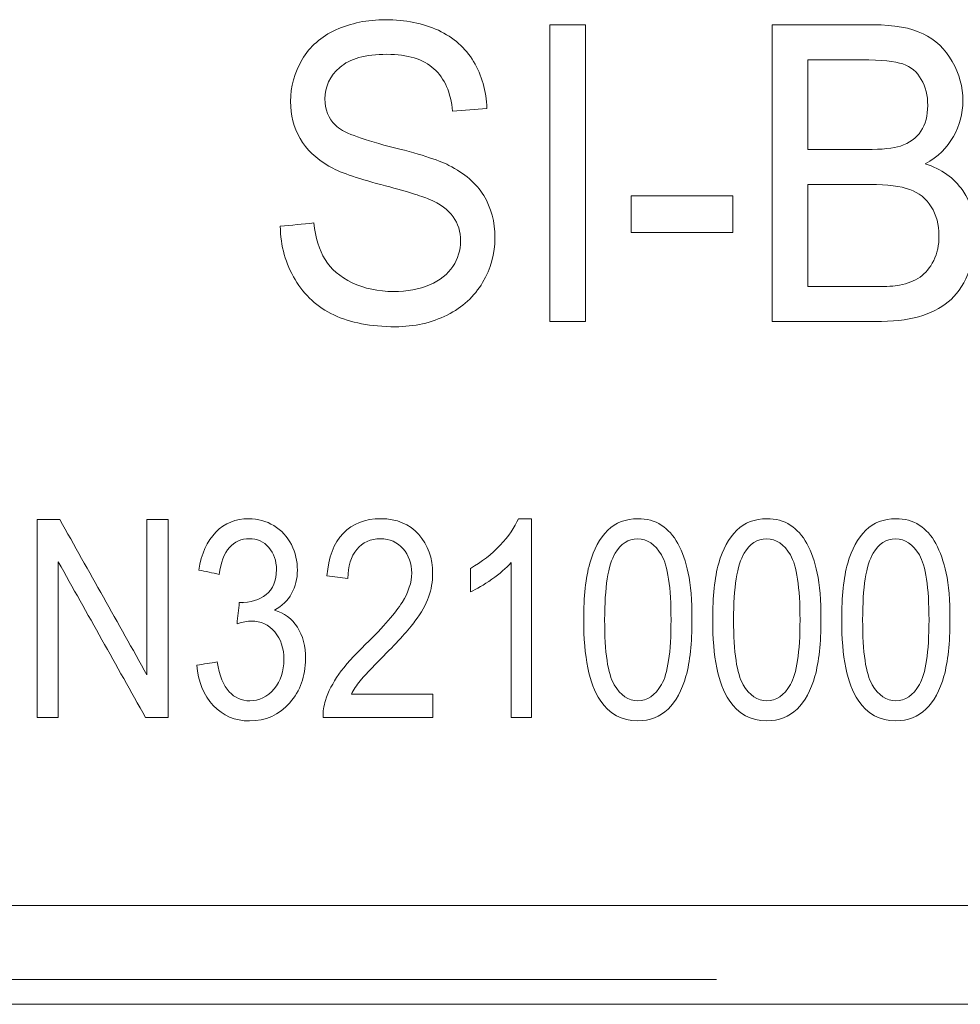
# Model space of a CAD drawing. Header units: inches. Extents: x -30 to 641, y 180 to 601.
# Tile 85 of 234: x 76.86 to 81.61, y 542.23 to 547.2. Entities that reach past the tile are written whole.
import ezdxf

# ---------------------------------------------------------------- set-up
doc = ezdxf.new("R2010")
doc.units = ezdxf.units.IN
doc.header["$MEASUREMENT"] = 0
doc.layers.add('1', color=7, linetype='Continuous')

# ---------------------------------------------------------------- blocks, each defined once
blk = doc.blocks.new('block 46')
at = {"layer": '1', "color": 155, "lineweight": 18, "true_color": 0x4c7299}
blk.add_lwpolyline([(155.5019, 542.2257), (23.9375, 542.2257)], dxfattribs=at)
blk = doc.blocks.new('block 1114')
at = {"layer": '1', "color": 155, "lineweight": 18, "true_color": 0x4c7299}
blk.add_lwpolyline([(58.2212, 542.7257), (96.2212, 542.7257)], dxfattribs=at)
blk = doc.blocks.new('block 1428')
at = {"layer": '1', "color": 18, "lineweight": 13, "true_color": 0x4c0000}
blk.add_lwpolyline([(155.5019, 542.2257), (23.9375, 542.2257)], dxfattribs=at)
blk = doc.blocks.new('block 1430')
at = {"layer": '1', "color": 18, "lineweight": 13, "true_color": 0x4c0000}
blk.add_lwpolyline([(80.3815, 542.351), (74.2609, 542.351)], dxfattribs=at)
blk = doc.blocks.new('block 1455')
at = {"layer": '1', "color": 18, "lineweight": 13, "true_color": 0x4c0000}
blk.add_lwpolyline([(80.3815, 542.351), (74.2609, 542.351)], dxfattribs=at)
blk = doc.blocks.new('block 1456')
at = {"layer": '1', "color": 18, "lineweight": 13, "true_color": 0x4c0000}
blk.add_lwpolyline([(155.5019, 542.2257), (23.9375, 542.2257)], dxfattribs=at)
blk = doc.blocks.new('block 5681')
at = {"layer": '1', "color": 18, "lineweight": 13, "true_color": 0x4c0000}
blk.add_open_spline([(80.8441, 546.9983), (80.8441, 546.8471), (80.8441, 546.6959), (80.8441, 546.5447), (80.9424, 546.5447), (81.0407, 546.5447), (81.139, 546.5447), (81.2188, 546.5447), (81.276, 546.5509), (81.3108, 546.5624), (81.3565, 546.5775), (81.3914, 546.6023), (81.4144, 546.6368), (81.4377, 546.6718), (81.4492, 546.7155), (81.4492, 546.7681), (81.4492, 546.8176), (81.4384, 546.8617), (81.4168, 546.8993), (81.395, 546.9372), (81.3642, 546.9634), (81.3237, 546.9772), (81.2836, 546.9909), (81.2143, 546.9983), (81.1167, 546.9983), (81.0258, 546.9983), (80.9349, 546.9983), (80.8441, 546.9983)], degree=3, knots=[0, 0, 0, 0, 1, 1, 1, 2, 2, 2, 3, 3, 3, 4, 4, 4, 5, 5, 5, 6, 6, 6, 7, 7, 7, 8, 8, 8, 9, 9, 9, 9], dxfattribs=at)
blk = doc.blocks.new('block 5685')
at = {"layer": '1', "color": 18, "lineweight": 13, "true_color": 0x4c0000}
blk.add_open_spline([(78.2521, 545.8874), (78.2047, 545.9668), (78.1796, 546.0566), (78.1772, 546.1572), (78.2339, 546.1627), (78.2906, 546.1682), (78.3473, 546.1737), (78.3553, 546.0985), (78.3741, 546.0367), (78.4038, 545.9887), (78.4333, 545.9409), (78.4787, 545.9016), (78.5408, 545.8721), (78.6028, 545.8425), (78.6725, 545.8275), (78.7499, 545.8275), (78.8186, 545.8275), (78.8793, 545.8391), (78.9322, 545.8613), (78.9851, 545.8835), (79.0239, 545.9147), (79.0497, 545.9542), (79.0754, 545.9934), (79.0884, 546.0359), (79.0884, 546.0823), (79.0884, 546.1295), (79.0759, 546.1706), (79.0511, 546.2055), (79.0262, 546.2407), (78.9852, 546.2704), (78.9284, 546.2942), (78.8918, 546.3099), (78.8109, 546.3345), (78.6858, 546.3675), (78.5606, 546.4005), (78.4728, 546.4315), (78.4226, 546.4611), (78.358, 546.4991), (78.3093, 546.5451), (78.2772, 546.6008), (78.2451, 546.6564), (78.2294, 546.7186), (78.2294, 546.7873), (78.2294, 546.8632), (78.249, 546.9338), (78.288, 546.9998), (78.3269, 547.0656), (78.3839, 547.1153), (78.4588, 547.1495), (78.5338, 547.1836), (78.6171, 547.2009), (78.7091, 547.2009), (78.8099, 547.2009), (78.8991, 547.1829), (78.9762, 547.1472), (79.0537, 547.1113), (79.1128, 547.0586), (79.1543, 546.9891), (79.196, 546.9194), (79.2181, 546.8406), (79.2213, 546.7527), (79.1636, 546.7479), (79.106, 546.743), (79.0483, 546.7381), (79.0389, 546.8329), (79.0076, 546.9047), (78.9539, 546.953), (78.9, 547.0015), (78.821, 547.0259), (78.7165, 547.0259), (78.6073, 547.0259), (78.5279, 547.0037), (78.478, 546.9599), (78.428, 546.916), (78.4031, 546.8628), (78.4031, 546.8007), (78.4031, 546.747), (78.4208, 546.7025), (78.456, 546.6675), (78.4909, 546.633), (78.5815, 546.5973), (78.728, 546.5609), (78.8747, 546.5243), (78.9751, 546.4926), (79.0299, 546.4649), (79.109, 546.425), (79.1676, 546.374), (79.2056, 546.3122), (79.2435, 546.2506), (79.262, 546.1794), (79.262, 546.0988), (79.262, 546.019), (79.2415, 545.9438), (79.2, 545.8732), (79.1584, 545.8025), (79.0985, 545.7477), (79.0208, 545.7086), (78.9429, 545.6694), (78.8556, 545.6495), (78.7583, 545.6495), (78.6349, 545.6495), (78.5317, 545.6694), (78.4484, 545.709), (78.3651, 545.7485), (78.2995, 545.808), (78.2521, 545.8874)], degree=3, knots=[0, 0, 0, 0, 1, 1, 1, 2, 2, 2, 3, 3, 3, 4, 4, 4, 5, 5, 5, 6, 6, 6, 7, 7, 7, 8, 8, 8, 9, 9, 9, 10, 10, 10, 11, 11, 11, 12, 12, 12, 13, 13, 13, 14, 14, 14, 15, 15, 15, 16, 16, 16, 17, 17, 17, 18, 18, 18, 19, 19, 19, 20, 20, 20, 21, 21, 21, 22, 22, 22, 23, 23, 23, 24, 24, 24, 25, 25, 25, 26, 26, 26, 27, 27, 27, 28, 28, 28, 29, 29, 29, 30, 30, 30, 31, 31, 31, 32, 32, 32, 33, 33, 33, 34, 34, 34, 35, 35, 35, 35], dxfattribs=at)
blk = doc.blocks.new('block 5691')
at = {"layer": '1', "color": 18, "lineweight": 13, "true_color": 0x4c0000}
blk.add_open_spline([(78.5369, 543.7931), (78.6741, 543.7931), (78.8112, 543.7931), (78.9484, 543.7931), (78.9484, 543.7538), (78.9484, 543.7145), (78.9484, 543.6752), (78.7635, 543.6752), (78.5786, 543.6752), (78.3938, 543.6752), (78.3931, 543.7046), (78.397, 543.7333), (78.4058, 543.7604), (78.42, 543.8054), (78.4425, 543.8497), (78.4736, 543.8934), (78.5047, 543.9372), (78.5498, 543.9876), (78.6084, 544.0449), (78.6996, 544.1341), (78.7612, 544.2048), (78.7934, 544.2567), (78.8257, 544.3087), (78.8415, 544.358), (78.8415, 544.4043), (78.8415, 544.4532), (78.8269, 544.4941), (78.7977, 544.5276), (78.7686, 544.561), (78.7303, 544.5777), (78.6835, 544.5777), (78.6337, 544.5777), (78.5942, 544.5598), (78.5644, 544.5245), (78.5344, 544.4891), (78.5195, 544.4399), (78.5191, 544.3772), (78.4838, 544.3814), (78.4486, 544.3857), (78.4133, 544.39), (78.4206, 544.4841), (78.4479, 544.556), (78.4951, 544.6054), (78.5424, 544.6548), (78.606, 544.6793), (78.6857, 544.6793), (78.7661, 544.6793), (78.8299, 544.6527), (78.8769, 544.5995), (78.9239, 544.5463), (78.9473, 544.4803), (78.9473, 544.4017), (78.9473, 544.3616), (78.9404, 544.3222), (78.9267, 544.2835), (78.913, 544.2449), (78.8902, 544.2042), (78.8582, 544.1615), (78.8263, 544.1189), (78.7734, 544.0602), (78.6994, 543.9855), (78.6378, 543.9234), (78.5979, 543.8817), (78.5805, 543.8597), (78.563, 543.8375), (78.5483, 543.8154), (78.5369, 543.7931)], degree=3, knots=[0, 0, 0, 0, 1, 1, 1, 2, 2, 2, 3, 3, 3, 4, 4, 4, 5, 5, 5, 6, 6, 6, 7, 7, 7, 8, 8, 8, 9, 9, 9, 10, 10, 10, 11, 11, 11, 12, 12, 12, 13, 13, 13, 14, 14, 14, 15, 15, 15, 16, 16, 16, 17, 17, 17, 18, 18, 18, 19, 19, 19, 20, 20, 20, 21, 21, 21, 22, 22, 22, 22], dxfattribs=at)
blk = doc.blocks.new('block 5692')
at = {"layer": '1', "color": 18, "lineweight": 13, "true_color": 0x4c0000}
blk.add_open_spline([(79.8701, 544.5059), (79.8343, 544.445), (79.8165, 544.3324), (79.8165, 544.1684), (79.8165, 544.0042), (79.8326, 543.895), (79.8648, 543.8407), (79.8972, 543.7862), (79.9369, 543.7591), (79.9841, 543.7591), (80.0316, 543.7591), (80.0713, 543.7862), (80.1035, 543.841), (80.1356, 543.8955), (80.152, 544.0047), (80.152, 544.1684), (80.152, 544.3329), (80.1357, 544.4424), (80.1035, 544.4964), (80.0712, 544.5506), (80.0311, 544.5777), (79.9831, 544.5777), (79.9359, 544.5777), (79.8981, 544.5537), (79.8701, 544.5059)], degree=3, knots=[0, 0, 0, 0, 1, 1, 1, 2, 2, 2, 3, 3, 3, 4, 4, 4, 5, 5, 5, 6, 6, 6, 7, 7, 7, 8, 8, 8, 8], dxfattribs=at)
blk = doc.blocks.new('block 5696')
at = {"layer": '1', "color": 18, "lineweight": 13, "true_color": 0x4c0000}
blk.add_open_spline([(80.4648, 546.1253), (80.2934, 546.1253), (80.122, 546.1253), (79.9506, 546.1253), (79.9506, 546.1871), (79.9506, 546.2489), (79.9506, 546.3107), (80.122, 546.3107), (80.2934, 546.3107), (80.4648, 546.3107), (80.4648, 546.2489), (80.4648, 546.1871), (80.4648, 546.1253)], degree=3, knots=[0, 0, 0, 0, 1, 1, 1, 2, 2, 2, 3, 3, 3, 4, 4, 4, 4], dxfattribs=at)
blk = doc.blocks.new('block 5704')
at = {"layer": '1', "color": 18, "lineweight": 13, "true_color": 0x4c0000}
blk.add_open_spline([(79.4469, 544.6793), (79.4469, 544.3446), (79.4469, 544.0099), (79.4469, 543.6752), (79.4126, 543.6752), (79.3783, 543.6752), (79.3439, 543.6752), (79.3439, 543.936), (79.3439, 544.1967), (79.3439, 544.4575), (79.319, 544.4294), (79.2866, 544.4012), (79.2463, 544.3731), (79.2058, 544.3449), (79.1699, 544.3237), (79.1379, 544.3096), (79.1379, 544.3492), (79.1379, 544.3888), (79.1379, 544.4283), (79.1954, 544.4606), (79.2458, 544.4997), (79.289, 544.5455), (79.3321, 544.5913), (79.3626, 544.6361), (79.3804, 544.6793), (79.4026, 544.6793), (79.4248, 544.6793), (79.4469, 544.6793)], degree=3, knots=[0, 0, 0, 0, 1, 1, 1, 2, 2, 2, 3, 3, 3, 4, 4, 4, 5, 5, 5, 6, 6, 6, 7, 7, 7, 8, 8, 8, 9, 9, 9, 9], dxfattribs=at)
blk = doc.blocks.new('block 5705')
at = {"layer": '1', "color": 18, "lineweight": 13, "true_color": 0x4c0000}
blk.add_open_spline([(77.0558, 543.6752), (77.0203, 543.6752), (76.9848, 543.6752), (76.9493, 543.6752), (76.9493, 544.0085), (76.9493, 544.3419), (76.9493, 544.6752), (76.9873, 544.6752), (77.0253, 544.6752), (77.0633, 544.6752), (77.2102, 544.4135), (77.3571, 544.1518), (77.5039, 543.8901), (77.5039, 544.1518), (77.5039, 544.4135), (77.5039, 544.6752), (77.5394, 544.6752), (77.5749, 544.6752), (77.6104, 544.6752), (77.6104, 544.3419), (77.6104, 544.0085), (77.6104, 543.6752), (77.5724, 543.6752), (77.5344, 543.6752), (77.4964, 543.6752), (77.3495, 543.9372), (77.2027, 544.1991), (77.0558, 544.4611), (77.0558, 544.1991), (77.0558, 543.9372), (77.0558, 543.6752)], degree=3, knots=[0, 0, 0, 0, 1, 1, 1, 2, 2, 2, 3, 3, 3, 4, 4, 4, 5, 5, 5, 6, 6, 6, 7, 7, 7, 8, 8, 8, 9, 9, 9, 10, 10, 10, 10], dxfattribs=at)
blk = doc.blocks.new('block 5708')
at = {"layer": '1', "color": 18, "lineweight": 13, "true_color": 0x4c0000}
blk.add_open_spline([(81.1836, 545.6752), (81.0103, 545.6752), (80.8371, 545.6752), (80.6638, 545.6752), (80.6638, 546.1752), (80.6638, 546.6752), (80.6638, 547.1752), (80.8343, 547.1752), (81.0048, 547.1752), (81.1752, 547.1752), (81.2791, 547.1752), (81.3628, 547.1599), (81.4255, 547.1295), (81.4886, 547.0991), (81.5378, 547.0524), (81.5734, 546.9895), (81.6089, 546.9265), (81.6267, 546.8605), (81.6267, 546.7915), (81.6267, 546.7274), (81.611, 546.6671), (81.5793, 546.6104), (81.5476, 546.5537), (81.5001, 546.5079), (81.4363, 546.4734), (81.5186, 546.4465), (81.5821, 546.4012), (81.6263, 546.3371), (81.6706, 546.2731), (81.6929, 546.1975), (81.6929, 546.11), (81.6929, 546.0397), (81.6793, 545.9745), (81.6525, 545.9143), (81.6255, 545.8537), (81.5922, 545.8072), (81.5524, 545.7746), (81.5125, 545.7418), (81.4632, 545.717), (81.4032, 545.7001), (81.3437, 545.6834), (81.2701, 545.6752), (81.1836, 545.6752)], degree=3, knots=[0, 0, 0, 0, 1, 1, 1, 2, 2, 2, 3, 3, 3, 4, 4, 4, 5, 5, 5, 6, 6, 6, 7, 7, 7, 8, 8, 8, 9, 9, 9, 10, 10, 10, 11, 11, 11, 12, 12, 12, 13, 13, 13, 14, 14, 14, 14], dxfattribs=at)
blk = doc.blocks.new('block 5710')
at = {"layer": '1', "color": 18, "lineweight": 13, "true_color": 0x4c0000}
blk.add_open_spline([(79.7194, 545.6752), (79.6592, 545.6752), (79.599, 545.6752), (79.5388, 545.6752), (79.5388, 546.1752), (79.5388, 546.6752), (79.5388, 547.1752), (79.599, 547.1752), (79.6592, 547.1752), (79.7194, 547.1752), (79.7194, 546.6752), (79.7194, 546.1752), (79.7194, 545.6752)], degree=3, knots=[0, 0, 0, 0, 1, 1, 1, 2, 2, 2, 3, 3, 3, 4, 4, 4, 4], dxfattribs=at)
blk = doc.blocks.new('block 5720')
at = {"layer": '1', "color": 18, "lineweight": 13, "true_color": 0x4c0000}
blk.add_open_spline([(80.8441, 546.3678), (80.8441, 546.1959), (80.8441, 546.024), (80.8441, 545.8521), (80.9572, 545.8521), (81.0704, 545.8521), (81.1836, 545.8521), (81.2418, 545.8521), (81.2826, 545.8544), (81.3063, 545.8594), (81.3478, 545.8675), (81.3823, 545.8813), (81.4102, 545.9005), (81.4381, 545.9193), (81.4611, 545.9473), (81.4792, 545.9837), (81.4973, 546.02), (81.5061, 546.0624), (81.5061, 546.11), (81.5061, 546.166), (81.4932, 546.2147), (81.467, 546.2558), (81.4407, 546.2971), (81.405, 546.326), (81.3586, 546.3429), (81.3127, 546.3596), (81.246, 546.3678), (81.1592, 546.3678), (81.0541, 546.3678), (80.9491, 546.3678), (80.8441, 546.3678)], degree=3, knots=[0, 0, 0, 0, 1, 1, 1, 2, 2, 2, 3, 3, 3, 4, 4, 4, 5, 5, 5, 6, 6, 6, 7, 7, 7, 8, 8, 8, 9, 9, 9, 10, 10, 10, 10], dxfattribs=at)
blk = doc.blocks.new('block 5732')
at = {"layer": '1', "color": 18, "lineweight": 13, "true_color": 0x4c0000}
blk.add_open_spline([(77.9703, 544.2564), (77.9772, 544.2554), (77.9828, 544.2549), (77.9871, 544.2549)], degree=3, dxfattribs=at)
blk = doc.blocks.new('block 5734')
at = {"layer": '1', "color": 18, "lineweight": 13, "true_color": 0x4c0000}
blk.add_open_spline([(81.1737, 544.5059), (81.138, 544.445), (81.1202, 544.3324), (81.1202, 544.1684), (81.1202, 544.0042), (81.1363, 543.895), (81.1685, 543.8407), (81.2008, 543.7862), (81.2406, 543.7591), (81.2878, 543.7591), (81.3352, 543.7591), (81.3749, 543.7862), (81.4071, 543.841), (81.4392, 543.8955), (81.4556, 544.0047), (81.4556, 544.1684), (81.4556, 544.3329), (81.4393, 544.4424), (81.4071, 544.4964), (81.3748, 544.5506), (81.3348, 544.5777), (81.2867, 544.5777), (81.2395, 544.5777), (81.2017, 544.5537), (81.1737, 544.5059)], degree=3, knots=[0, 0, 0, 0, 1, 1, 1, 2, 2, 2, 3, 3, 3, 4, 4, 4, 5, 5, 5, 6, 6, 6, 7, 7, 7, 8, 8, 8, 8], dxfattribs=at)
blk = doc.blocks.new('block 5744')
at = {"layer": '1', "color": 18, "lineweight": 13, "true_color": 0x4c0000}
blk.add_open_spline([(80.5219, 544.5059), (80.4862, 544.445), (80.4683, 544.3324), (80.4683, 544.1684), (80.4683, 544.0042), (80.4844, 543.895), (80.5166, 543.8407), (80.549, 543.7862), (80.5887, 543.7591), (80.636, 543.7591), (80.6834, 543.7591), (80.7231, 543.7862), (80.7553, 543.841), (80.7874, 543.8955), (80.8038, 544.0047), (80.8038, 544.1684), (80.8038, 544.3329), (80.7875, 544.4424), (80.7553, 544.4964), (80.723, 544.5506), (80.683, 544.5777), (80.6349, 544.5777), (80.5877, 544.5777), (80.5499, 544.5537), (80.5219, 544.5059)], degree=3, knots=[0, 0, 0, 0, 1, 1, 1, 2, 2, 2, 3, 3, 3, 4, 4, 4, 5, 5, 5, 6, 6, 6, 7, 7, 7, 8, 8, 8, 8], dxfattribs=at)
blk = doc.blocks.new('block 5745')
at = {"layer": '1', "color": 18, "lineweight": 13, "true_color": 0x4c0000}
blk.add_open_spline([(79.7936, 543.762), (79.7384, 543.8451), (79.7107, 543.9807), (79.7107, 544.1684), (79.7107, 544.2866), (79.7208, 544.3818), (79.7412, 544.4539), (79.7615, 544.5258), (79.7921, 544.5816), (79.8322, 544.6207), (79.8724, 544.66), (79.9232, 544.6793), (79.9841, 544.6793), (80.0292, 544.6793), (80.0687, 544.6686), (80.1026, 544.6468), (80.1364, 544.6251), (80.1646, 544.5941), (80.1868, 544.5534), (80.2089, 544.5128), (80.2262, 544.4631), (80.2389, 544.4048), (80.2516, 544.3462), (80.2578, 544.2674), (80.2578, 544.1684), (80.2578, 544.051), (80.2477, 543.9564), (80.2275, 543.8842), (80.2073, 543.812), (80.1769, 543.7566), (80.1367, 543.7172), (80.0965, 543.6777), (80.0455, 543.6581), (79.9841, 543.6581), (79.9032, 543.6581), (79.8397, 543.6926), (79.7936, 543.762)], degree=3, knots=[0, 0, 0, 0, 1, 1, 1, 2, 2, 2, 3, 3, 3, 4, 4, 4, 5, 5, 5, 6, 6, 6, 7, 7, 7, 8, 8, 8, 9, 9, 9, 10, 10, 10, 11, 11, 11, 12, 12, 12, 12], dxfattribs=at)
blk = doc.blocks.new('block 5746')
at = {"layer": '1', "color": 18, "lineweight": 13, "true_color": 0x4c0000}
blk.add_open_spline([(77.8391, 543.7359), (77.7905, 543.7883), (77.7626, 543.8561), (77.7557, 543.9392), (77.79, 543.9447), (77.8244, 543.9501), (77.8587, 543.9556), (77.8705, 543.886), (77.8907, 543.8359), (77.9192, 543.8052), (77.9477, 543.7746), (77.9821, 543.7591), (78.0231, 543.7591), (78.0714, 543.7591), (78.1124, 543.7791), (78.1459, 543.8192), (78.1791, 543.8591), (78.1959, 543.9088), (78.1959, 543.9679), (78.1959, 544.0241), (78.1804, 544.0707), (78.1495, 544.1073), (78.1186, 544.1439), (78.0793, 544.1623), (78.0317, 544.1623), (78.0122, 544.1623), (77.9879, 544.1577), (77.9589, 544.1485), (77.9627, 544.1845), (77.9665, 544.2204), (77.9703, 544.2564), (78.0308, 544.2549), (78.0703, 544.2687), (78.1055, 544.2958), (78.1407, 544.3229), (78.1581, 544.3654), (78.1581, 544.4222), (78.1581, 544.4672), (78.1452, 544.5043), (78.1197, 544.534), (78.0942, 544.5637), (78.0611, 544.5783), (78.0208, 544.5783), (77.9806, 544.5783), (77.9474, 544.5634), (77.9205, 544.5332), (77.8939, 544.5033), (77.8767, 544.4583), (77.869, 544.3982), (77.8347, 544.4055), (77.8003, 544.4128), (77.766, 544.4202), (77.7787, 544.5023), (77.8072, 544.5662), (77.8518, 544.6115), (77.8965, 544.6568), (77.9521, 544.6793), (78.0184, 544.6793), (78.0643, 544.6793), (78.1064, 544.6675), (78.145, 544.6443), (78.1836, 544.621), (78.2128, 544.5887), (78.2334, 544.5483), (78.254, 544.508), (78.2639, 544.4649), (78.2639, 544.4194), (78.2639, 544.3762), (78.2543, 544.3368), (78.2347, 544.3015), (78.2151, 544.266), (78.1864, 544.2378), (78.1485, 544.2168), (78.198, 544.2032), (78.2365, 544.1748), (78.2639, 544.1318), (78.2914, 544.0889), (78.3051, 544.0351), (78.3051, 543.9707), (78.3051, 543.8832), (78.2785, 543.8093), (78.2251, 543.7486), (78.1715, 543.6879), (78.104, 543.6576), (78.0225, 543.6576), (77.9489, 543.6576), (77.8877, 543.6836), (77.8391, 543.7359)], degree=3, knots=[0, 0, 0, 0, 1, 1, 1, 2, 2, 2, 3, 3, 3, 4, 4, 4, 5, 5, 5, 6, 6, 6, 7, 7, 7, 8, 8, 8, 9, 9, 9, 10, 10, 10, 11, 11, 11, 12, 12, 12, 13, 13, 13, 14, 14, 14, 15, 15, 15, 16, 16, 16, 17, 17, 17, 18, 18, 18, 19, 19, 19, 20, 20, 20, 21, 21, 21, 22, 22, 22, 23, 23, 23, 24, 24, 24, 25, 25, 25, 26, 26, 26, 27, 27, 27, 28, 28, 28, 29, 29, 29, 29], dxfattribs=at)
blk = doc.blocks.new('block 5766')
at = {"layer": '1', "color": 18, "lineweight": 13, "true_color": 0x4c0000}
blk.add_open_spline([(81.0973, 543.762), (81.042, 543.8451), (81.0143, 543.9807), (81.0143, 544.1684), (81.0143, 544.2866), (81.0244, 544.3818), (81.0448, 544.4539), (81.0651, 544.5258), (81.0957, 544.5816), (81.1358, 544.6207), (81.1761, 544.66), (81.2268, 544.6793), (81.2878, 544.6793), (81.3329, 544.6793), (81.3723, 544.6686), (81.4063, 544.6468), (81.4401, 544.6251), (81.4683, 544.5941), (81.4904, 544.5534), (81.5125, 544.5128), (81.5299, 544.4631), (81.5425, 544.4048), (81.5553, 544.3462), (81.5614, 544.2674), (81.5614, 544.1684), (81.5614, 544.051), (81.5513, 543.9564), (81.5312, 543.8842), (81.511, 543.812), (81.4805, 543.7566), (81.4404, 543.7172), (81.4001, 543.6777), (81.3492, 543.6581), (81.2878, 543.6581), (81.2069, 543.6581), (81.1433, 543.6926), (81.0973, 543.762)], degree=3, knots=[0, 0, 0, 0, 1, 1, 1, 2, 2, 2, 3, 3, 3, 4, 4, 4, 5, 5, 5, 6, 6, 6, 7, 7, 7, 8, 8, 8, 9, 9, 9, 10, 10, 10, 11, 11, 11, 12, 12, 12, 12], dxfattribs=at)
blk = doc.blocks.new('block 5770')
at = {"layer": '1', "color": 18, "lineweight": 13, "true_color": 0x4c0000}
blk.add_open_spline([(80.4454, 543.762), (80.3902, 543.8451), (80.3625, 543.9807), (80.3625, 544.1684), (80.3625, 544.2866), (80.3726, 544.3818), (80.393, 544.4539), (80.4133, 544.5258), (80.4439, 544.5816), (80.484, 544.6207), (80.5243, 544.66), (80.575, 544.6793), (80.636, 544.6793), (80.681, 544.6793), (80.7205, 544.6686), (80.7544, 544.6468), (80.7882, 544.6251), (80.8165, 544.5941), (80.8386, 544.5534), (80.8607, 544.5128), (80.8781, 544.4631), (80.8907, 544.4048), (80.9034, 544.3462), (80.9096, 544.2674), (80.9096, 544.1684), (80.9096, 544.051), (80.8995, 543.9564), (80.8793, 543.8842), (80.8592, 543.812), (80.8287, 543.7566), (80.7886, 543.7172), (80.7483, 543.6777), (80.6973, 543.6581), (80.636, 543.6581), (80.5551, 543.6581), (80.4915, 543.6926), (80.4454, 543.762)], degree=3, knots=[0, 0, 0, 0, 1, 1, 1, 2, 2, 2, 3, 3, 3, 4, 4, 4, 5, 5, 5, 6, 6, 6, 7, 7, 7, 8, 8, 8, 9, 9, 9, 10, 10, 10, 11, 11, 11, 12, 12, 12, 12], dxfattribs=at)
blk = doc.blocks.new('block 5771')
at = {"layer": '1', "color": 18, "lineweight": 13, "true_color": 0x4c0000}
blk.add_lwpolyline([(152.4615, 542.2257), (133.7592, 542.2257), (58.9499, 542.2257), (40.2476, 542.2257)], dxfattribs=at)

msp = doc.modelspace()

# ---------------------------------------------------------------- block references
at = {"layer": '1'}
for name in ['block 5771', 'block 5685', 'block 5710', 'block 5708', 'block 5681', 'block 5720', 'block 5696', 'block 5705', 'block 5746', 'block 5691', 'block 5704', 'block 5745', 'block 5770', 'block 5766', 'block 5692', 'block 5744', 'block 5734', 'block 5732', 'block 1114', 'block 1430', 'block 1455', 'block 46', 'block 1428', 'block 1456']:
    msp.add_blockref(name, (0, 0), dxfattribs=at)

doc.saveas('drawing.dxf')
